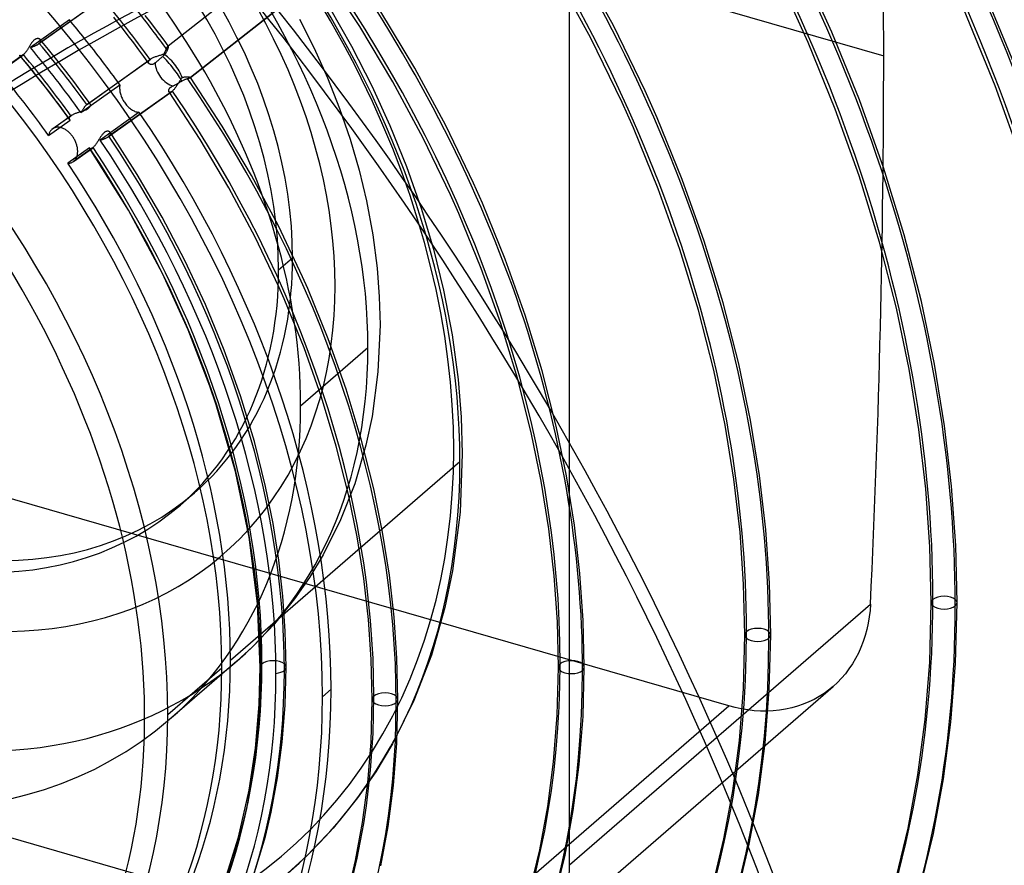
# Model space of a CAD drawing. Header units: millimetres. Extents: x -192 to 186, y -241 to 236.
# Tile 56 of 87: x 37 to 95, y -17 to 33. Entities that reach past the tile are written whole.
import ezdxf

# ---------------------------------------------------------------- set-up
doc = ezdxf.new("R2010")
doc.units = ezdxf.units.MM
doc.layers.add('MAIN-1', color=7, linetype='Continuous')
doc.layers.add('MAIN-2', color=7, linetype='Continuous')

msp = doc.modelspace()

# ---------------------------------------------------------------- linework, layer by layer
at = {"layer": 'MAIN-1'}
for p, q in [((40.115, 32.607), (41.852, 33.842)), ((42.83, 32.632), (42.659, 32.848))]:
    msp.add_line(p, q, dxfattribs=at)
for centre, major_axis, ratio, start_param, end_param in [((-0.5, -0.433), (106.054, -122.46), 0.75, 0.713724, 3.466968), ((-4.75, -4.114), (-100.489, 116.035), 0.75, -2.427868, -0.857072), ((-40.5, -35.074), (-100.489, 116.035), 0.75, -3.141592, -0.857072), ((-40.5, -35.074), (99.835, -115.279), 0.75, 0, 2.284521), ((7.442, 6.445), (-35.94, 41.5), 0.75, -1.62175, -0.64527), ((84.767, -107.909), (-48.2, -151.098), 0.807621, -2.491229, -2.293043), ((7.947, 6.882), (35.94, -41.5), 0.75, 1.517432, 1.543491)]:
    msp.add_ellipse(centre, major_axis=major_axis, ratio=ratio, start_param=start_param, end_param=end_param, dxfattribs=at)
at = {"layer": 'MAIN-2'}
for p, q in [((8.879, 53.44), (88.121, 30.565)), ((69.571, -17.197), (69.571, 46.196)), ((45.867, 31.142), (53.751, 37.342)), ((45.873, 31.145), (53.758, 37.345)), ((72.159, 32.349), (70.085, 36.153)), ((47.195, 29.276), (55.12, 35.508)), ((55.105, 35.498), (47.197, 29.279)), ((57.183, 32.297), (55.059, 35.504)), ((70.831, 31.595), (68.792, 35.342)), ((42.006, 33.955), (38.267, 31.295)), ((85.054, 31.95), (84.153, 33.962)), ((96.129, 29.344), (94.279, 33.872)), ((55.402, 33.417), (56.705, 31.122)), ((60.436, 29.835), (58.44, 33.162)), ((83.655, 31.342), (82.802, 33.251)), ((94.705, 28.799), (92.88, 33.264)), ((40.042, 32.695), (37.741, 31.058)), ((38.228, 31.264), (40.115, 32.607)), ((43.17, 32.2), (42.83, 32.632)), ((44.85, 32.52), (44.524, 32.942)), ((53.638, 32.72), (54.5, 31.004)), ((43.52, 31.748), (43.17, 32.2)), ((45.122, 32.162), (44.85, 32.52)), ((45.376, 31.824), (45.122, 32.162)), ((59.143, 29.024), (57.183, 32.297)), ((74.03, 28.501), (72.159, 32.349)), ((37.88, 31.407), (37.857, 31.38)), ((37.902, 31.434), (37.88, 31.407)), ((37.926, 31.458), (37.902, 31.434)), ((37.95, 31.48), (37.926, 31.458)), ((37.973, 31.501), (37.95, 31.48)), ((37.997, 31.519), (37.973, 31.501)), ((38.021, 31.534), (37.997, 31.519)), ((38.045, 31.547), (38.021, 31.534)), ((38.069, 31.558), (38.045, 31.547)), ((38.093, 31.567), (38.069, 31.558)), ((38.116, 31.574), (38.093, 31.567)), ((38.139, 31.578), (38.116, 31.574)), ((38.161, 31.581), (38.139, 31.578)), ((38.182, 31.581), (38.161, 31.581)), ((38.203, 31.58), (38.182, 31.581)), ((38.222, 31.578), (38.203, 31.58)), ((38.241, 31.573), (38.222, 31.578)), ((38.258, 31.568), (38.241, 31.573)), ((38.275, 31.561), (38.258, 31.568)), ((38.29, 31.552), (38.275, 31.561)), ((38.304, 31.543), (38.29, 31.552)), ((38.317, 31.532), (38.304, 31.543)), ((38.328, 31.521), (38.317, 31.532)), ((38.815, 30.93), (38.325, 31.523)), ((38.338, 31.507), (38.328, 31.521)), ((38.345, 31.492), (38.338, 31.507)), ((38.343, 31.39), (38.35, 31.408)), ((38.351, 31.477), (38.345, 31.492)), ((38.35, 31.408), (38.354, 31.426)), ((38.354, 31.461), (38.351, 31.477)), ((38.355, 31.444), (38.354, 31.461)), ((38.354, 31.426), (38.355, 31.444)), ((43.844, 31.324), (43.52, 31.748)), ((45.629, 31.484), (45.376, 31.824)), ((45.879, 31.142), (45.629, 31.484)), ((72.67, 27.807), (70.831, 31.595)), ((86.683, 27.96), (85.054, 31.95)), ((37.5, 30.824), (37.478, 30.795)), ((37.521, 30.855), (37.5, 30.824)), ((37.542, 30.886), (37.521, 30.855)), ((37.563, 30.919), (37.542, 30.886)), ((37.583, 30.952), (37.563, 30.919)), ((37.604, 30.985), (37.583, 30.952)), ((37.625, 31.019), (37.604, 30.985)), ((37.645, 31.053), (37.625, 31.019)), ((37.666, 31.087), (37.645, 31.053)), ((37.687, 31.122), (37.666, 31.087)), ((37.707, 31.156), (37.687, 31.122)), ((37.728, 31.19), (37.707, 31.156)), ((37.749, 31.223), (37.728, 31.19)), ((37.741, 31.058), (37.775, 31.068)), ((37.77, 31.256), (37.749, 31.223)), ((37.791, 31.289), (37.77, 31.256)), ((37.775, 31.068), (37.81, 31.079)), ((37.813, 31.32), (37.791, 31.289)), ((37.81, 31.079), (37.844, 31.091)), ((37.835, 31.351), (37.813, 31.32)), ((37.857, 31.38), (37.835, 31.351)), ((37.844, 31.091), (37.878, 31.102)), ((37.878, 31.102), (37.912, 31.114)), ((37.912, 31.114), (37.945, 31.126)), ((37.945, 31.126), (37.978, 31.138)), ((37.978, 31.138), (38.01, 31.15)), ((38.01, 31.15), (38.041, 31.163)), ((38.041, 31.163), (38.071, 31.177)), ((38.071, 31.177), (38.1, 31.19)), ((38.1, 31.19), (38.129, 31.205)), ((38.129, 31.205), (38.156, 31.219)), ((38.156, 31.219), (38.181, 31.234)), ((38.181, 31.234), (38.205, 31.249)), ((38.205, 31.249), (38.228, 31.264)), ((38.228, 31.264), (38.235, 31.269)), ((38.235, 31.269), (38.242, 31.274)), ((38.242, 31.274), (38.248, 31.28)), ((38.248, 31.28), (38.255, 31.285)), ((38.255, 31.285), (38.261, 31.29)), ((38.261, 31.29), (38.267, 31.295)), ((38.267, 31.295), (38.288, 31.314)), ((38.288, 31.314), (38.306, 31.333)), ((38.306, 31.333), (38.321, 31.352)), ((38.321, 31.352), (38.333, 31.371)), ((38.333, 31.371), (38.343, 31.39)), ((39.298, 30.331), (38.815, 30.93)), ((44.146, 30.923), (43.844, 31.324)), ((44.445, 30.52), (44.146, 30.923)), ((45.676, 30.781), (45.696, 30.818)), ((45.696, 30.818), (45.714, 30.855)), ((45.714, 30.855), (45.732, 30.891)), ((45.732, 30.891), (45.749, 30.926)), ((45.749, 30.926), (45.765, 30.96)), ((45.765, 30.96), (45.78, 30.991)), ((45.788, 30.827), (45.775, 30.802)), ((45.78, 30.991), (45.794, 31.02)), ((45.8, 30.852), (45.788, 30.827)), ((45.794, 31.02), (45.808, 31.047)), ((45.811, 30.876), (45.8, 30.852)), ((45.808, 31.047), (45.82, 31.071)), ((45.822, 30.9), (45.811, 30.876)), ((45.82, 31.071), (45.832, 31.092)), ((45.831, 30.924), (45.822, 30.9)), ((45.84, 30.947), (45.831, 30.924)), ((45.832, 31.092), (45.842, 31.11)), ((45.848, 30.968), (45.84, 30.947)), ((45.842, 31.11), (45.852, 31.124)), ((45.855, 30.99), (45.848, 30.968)), ((45.852, 31.124), (45.86, 31.135)), ((45.861, 31.01), (45.855, 30.99)), ((45.86, 31.135), (45.867, 31.142)), ((45.866, 31.029), (45.861, 31.01)), ((45.871, 31.047), (45.866, 31.029)), ((45.867, 31.142), (45.868, 31.142)), ((45.868, 31.142), (45.869, 31.143)), ((45.869, 31.143), (45.87, 31.144)), ((45.87, 31.144), (45.871, 31.144)), ((45.871, 31.144), (45.872, 31.145)), ((45.875, 31.063), (45.871, 31.047)), ((45.872, 31.145), (45.873, 31.145)), ((45.873, 31.145), (45.874, 31.145)), ((45.874, 31.145), (45.876, 31.145)), ((45.878, 31.079), (45.875, 31.063)), ((45.876, 31.145), (45.877, 31.145)), ((45.877, 31.145), (45.878, 31.144)), ((45.878, 31.144), (45.878, 31.143)), ((45.878, 31.143), (45.879, 31.142)), ((45.88, 31.093), (45.878, 31.079)), ((45.879, 31.142), (45.881, 31.138)), ((45.882, 31.105), (45.88, 31.093)), ((45.881, 31.138), (45.882, 31.133)), ((45.882, 31.133), (45.883, 31.125)), ((45.883, 31.116), (45.882, 31.105)), ((45.883, 31.125), (45.883, 31.116)), ((54.5, 31.004), (55.279, 29.27)), ((56.705, 31.122), (57.894, 28.797)), ((85.263, 27.405), (83.655, 31.342)), ((36.173, 29.803), (37.297, 30.602)), ((37.333, 30.63), (36.211, 29.832)), ((37.11, 30.604), (37.109, 30.608)), ((37.112, 30.6), (37.11, 30.604)), ((37.114, 30.597), (37.112, 30.6)), ((37.116, 30.593), (37.114, 30.597)), ((37.119, 30.59), (37.116, 30.593)), ((37.121, 30.587), (37.119, 30.59)), ((37.128, 30.579), (37.121, 30.587)), ((37.63, 29.97), (37.122, 30.585)), ((37.136, 30.572), (37.128, 30.579)), ((37.146, 30.566), (37.136, 30.572)), ((37.156, 30.562), (37.146, 30.566)), ((37.167, 30.559), (37.156, 30.562)), ((37.179, 30.558), (37.167, 30.559)), ((37.191, 30.558), (37.179, 30.558)), ((37.204, 30.559), (37.191, 30.558)), ((37.218, 30.562), (37.204, 30.559)), ((37.233, 30.567), (37.218, 30.562)), ((37.248, 30.573), (37.233, 30.567)), ((37.264, 30.581), (37.248, 30.573)), ((37.28, 30.591), (37.264, 30.581)), ((37.297, 30.602), (37.28, 30.591)), ((37.303, 30.606), (37.297, 30.602)), ((37.309, 30.611), (37.303, 30.606)), ((37.315, 30.615), (37.309, 30.611)), ((37.321, 30.62), (37.315, 30.615)), ((37.327, 30.625), (37.321, 30.62)), ((37.333, 30.63), (37.327, 30.625)), ((37.353, 30.649), (37.333, 30.63)), ((37.374, 30.669), (37.353, 30.649)), ((37.394, 30.691), (37.374, 30.669)), ((37.415, 30.715), (37.394, 30.691)), ((37.436, 30.74), (37.415, 30.715)), ((37.457, 30.767), (37.436, 30.74)), ((37.478, 30.795), (37.457, 30.767)), ((39.835, 29.647), (39.298, 30.331)), ((41.069, 27.685), (44.808, 30.344)), ((41.104, 27.713), (44.847, 30.375)), ((44.741, 30.115), (44.445, 30.52)), ((44.723, 30.227), (44.729, 30.243)), ((44.729, 30.243), (44.737, 30.26)), ((44.737, 30.26), (44.747, 30.277)), ((44.747, 30.277), (44.759, 30.294)), ((44.759, 30.294), (44.773, 30.311)), ((44.773, 30.311), (44.79, 30.327)), ((44.79, 30.327), (44.808, 30.344)), ((44.808, 30.344), (44.814, 30.349)), ((44.814, 30.349), (44.82, 30.355)), ((44.82, 30.355), (44.827, 30.36)), ((44.827, 30.36), (44.834, 30.365)), ((44.834, 30.365), (44.84, 30.37)), ((44.84, 30.37), (44.848, 30.375)), ((44.848, 30.375), (44.88, 30.397)), ((44.88, 30.397), (44.916, 30.418)), ((44.916, 30.418), (44.954, 30.438)), ((44.954, 30.438), (44.995, 30.458)), ((44.995, 30.458), (45.038, 30.477)), ((45.038, 30.477), (45.084, 30.495)), ((45.084, 30.495), (45.13, 30.512)), ((45.13, 30.512), (45.178, 30.529)), ((45.178, 30.529), (45.227, 30.545)), ((45.211, 30.233), (45.187, 30.214)), ((45.234, 30.253), (45.211, 30.233)), ((45.227, 30.545), (45.277, 30.561)), ((45.257, 30.273), (45.234, 30.253)), ((45.28, 30.292), (45.257, 30.273)), ((45.277, 30.561), (45.327, 30.576)), ((45.304, 30.313), (45.28, 30.292)), ((45.329, 30.334), (45.304, 30.313)), ((45.327, 30.576), (45.376, 30.591)), ((45.355, 30.356), (45.329, 30.334)), ((45.38, 30.378), (45.355, 30.356)), ((45.376, 30.591), (45.425, 30.606)), ((45.406, 30.4), (45.38, 30.378)), ((45.432, 30.422), (45.406, 30.4)), ((45.425, 30.606), (45.473, 30.62)), ((45.457, 30.443), (45.432, 30.422)), ((45.482, 30.464), (45.457, 30.443)), ((45.473, 30.62), (45.521, 30.635)), ((45.506, 30.485), (45.482, 30.464)), ((45.531, 30.506), (45.506, 30.485)), ((45.521, 30.635), (45.567, 30.65)), ((45.556, 30.528), (45.531, 30.506)), ((45.582, 30.551), (45.556, 30.528)), ((45.567, 30.65), (45.613, 30.666)), ((45.607, 30.574), (45.582, 30.551)), ((45.63, 30.598), (45.607, 30.574)), ((45.613, 30.666), (45.635, 30.705)), ((45.652, 30.623), (45.63, 30.598)), ((45.635, 30.705), (45.656, 30.743)), ((45.673, 30.648), (45.652, 30.623)), ((45.656, 30.743), (45.676, 30.781)), ((45.693, 30.673), (45.673, 30.648)), ((45.711, 30.699), (45.693, 30.673)), ((45.729, 30.724), (45.711, 30.699)), ((45.745, 30.75), (45.729, 30.724)), ((45.76, 30.776), (45.745, 30.75)), ((45.775, 30.802), (45.76, 30.776)), ((38.129, 29.35), (37.63, 29.97)), ((44.717, 30.195), (44.719, 30.211)), ((44.718, 30.179), (44.717, 30.195)), ((44.719, 30.164), (44.718, 30.179)), ((44.719, 30.211), (44.723, 30.227)), ((44.723, 30.15), (44.719, 30.164)), ((44.728, 30.136), (44.723, 30.15)), ((44.736, 30.123), (44.728, 30.136)), ((44.744, 30.111), (44.736, 30.123)), ((44.755, 30.099), (44.744, 30.111)), ((44.767, 30.088), (44.755, 30.099)), ((44.781, 30.078), (44.767, 30.088)), ((44.796, 30.069), (44.781, 30.078)), ((44.812, 30.062), (44.796, 30.069)), ((44.83, 30.056), (44.812, 30.062)), ((44.849, 30.052), (44.83, 30.056)), ((44.869, 30.049), (44.849, 30.052)), ((44.89, 30.048), (44.869, 30.049)), ((44.911, 30.05), (44.89, 30.048)), ((44.934, 30.053), (44.911, 30.05)), ((44.957, 30.058), (44.934, 30.053)), ((44.98, 30.066), (44.957, 30.058)), ((45.004, 30.076), (44.98, 30.066)), ((45.028, 30.088), (45.004, 30.076)), ((45.052, 30.103), (45.028, 30.088)), ((45.076, 30.12), (45.052, 30.103)), ((45.1, 30.139), (45.076, 30.12)), ((45.12, 30.156), (45.1, 30.139)), ((45.142, 30.175), (45.12, 30.156)), ((45.165, 30.194), (45.142, 30.175)), ((45.187, 30.214), (45.165, 30.194)), ((62.26, 26.456), (60.436, 29.835)), ((38.63, 28.712), (38.129, 29.35)), ((40.363, 28.958), (39.835, 29.647)), ((46.549, 29.072), (46.525, 29.033)), ((46.574, 29.11), (46.549, 29.072)), ((46.598, 29.146), (46.574, 29.11)), ((46.623, 29.182), (46.598, 29.146)), ((46.648, 29.216), (46.623, 29.182)), ((46.646, 29.053), (46.673, 29.07)), ((46.674, 29.249), (46.648, 29.216)), ((46.673, 29.07), (46.709, 29.092)), ((46.7, 29.28), (46.674, 29.249)), ((46.742, 29.285), (46.7, 29.28)), ((46.709, 29.092), (46.744, 29.113)), ((46.783, 29.289), (46.742, 29.285)), ((46.744, 29.113), (46.78, 29.131)), ((46.78, 29.131), (46.816, 29.148)), ((46.824, 29.293), (46.783, 29.289)), ((46.816, 29.148), (46.851, 29.164)), ((46.864, 29.295), (46.824, 29.293)), ((46.851, 29.164), (46.885, 29.178)), ((46.902, 29.297), (46.864, 29.295)), ((46.885, 29.178), (46.918, 29.19)), ((46.94, 29.298), (46.902, 29.297)), ((46.918, 29.19), (46.95, 29.202)), ((46.976, 29.299), (46.94, 29.298)), ((46.95, 29.202), (46.981, 29.212)), ((47.01, 29.299), (46.976, 29.299)), ((46.981, 29.212), (47.01, 29.221)), ((47.042, 29.298), (47.01, 29.299)), ((47.01, 29.221), (47.043, 29.23)), ((47.071, 29.297), (47.042, 29.298)), ((47.043, 29.23), (47.072, 29.239)), ((47.098, 29.296), (47.071, 29.297)), ((47.072, 29.239), (47.1, 29.246)), ((47.122, 29.295), (47.098, 29.296)), ((47.1, 29.246), (47.124, 29.252)), ((47.143, 29.293), (47.122, 29.295)), ((47.124, 29.252), (47.145, 29.258)), ((47.16, 29.291), (47.143, 29.293)), ((47.145, 29.258), (47.163, 29.263)), ((47.175, 29.289), (47.16, 29.291)), ((47.163, 29.263), (47.178, 29.268)), ((47.186, 29.286), (47.175, 29.289)), ((47.178, 29.268), (47.188, 29.272)), ((47.193, 29.284), (47.186, 29.286)), ((47.188, 29.272), (47.195, 29.276)), ((47.197, 29.281), (47.193, 29.284)), ((47.195, 29.276), (47.196, 29.277)), ((47.195, 29.276), (47.195, 29.276)), ((47.196, 29.277), (47.197, 29.278)), ((47.197, 29.28), (47.197, 29.281)), ((47.197, 29.281), (47.197, 29.281)), ((49.072, 26.412), (47.197, 29.281)), ((47.197, 29.279), (47.197, 29.28)), ((47.197, 29.28), (47.197, 29.28)), ((47.197, 29.28), (47.197, 29.28)), ((47.197, 29.28), (47.197, 29.28)), ((47.197, 29.278), (47.197, 29.279)), ((47.197, 29.279), (47.197, 29.279)), ((47.197, 29.278), (47.197, 29.278)), ((55.279, 29.27), (55.997, 27.455)), ((39.123, 28.07), (38.63, 28.712)), ((40.822, 28.343), (40.363, 28.958)), ((40.723, 27.214), (43.024, 28.852)), ((43.01, 28.739), (43.008, 28.682)), ((43.008, 28.682), (43.009, 28.623)), ((43.009, 28.623), (43.013, 28.565)), ((43.016, 28.796), (43.01, 28.739)), ((43.013, 28.565), (43.02, 28.504)), ((43.024, 28.852), (43.016, 28.796)), ((43.02, 28.504), (43.03, 28.442)), ((45.908, 28.515), (45.91, 28.531)), ((45.908, 28.498), (45.908, 28.515)), ((45.909, 28.483), (45.908, 28.498)), ((45.91, 28.531), (45.914, 28.549)), ((45.914, 28.549), (45.92, 28.567)), ((45.92, 28.567), (45.927, 28.586)), ((45.927, 28.586), (45.937, 28.605)), ((45.937, 28.605), (45.949, 28.625)), ((45.949, 28.625), (45.964, 28.644)), ((45.964, 28.644), (45.98, 28.664)), ((45.98, 28.664), (45.999, 28.683)), ((45.999, 28.683), (46.02, 28.701)), ((46.02, 28.701), (46.044, 28.72)), ((46.044, 28.72), (46.07, 28.737)), ((46.07, 28.737), (46.098, 28.754)), ((46.098, 28.754), (46.129, 28.771)), ((46.149, 28.501), (46.125, 28.479)), ((46.129, 28.771), (46.161, 28.786)), ((46.173, 28.526), (46.149, 28.501)), ((46.161, 28.786), (46.187, 28.799)), ((46.198, 28.553), (46.173, 28.526)), ((46.187, 28.799), (46.214, 28.811)), ((46.223, 28.582), (46.198, 28.553)), ((46.214, 28.811), (46.24, 28.824)), ((46.248, 28.614), (46.223, 28.582)), ((46.24, 28.824), (46.266, 28.837)), ((46.274, 28.647), (46.248, 28.614)), ((46.266, 28.837), (46.292, 28.85)), ((46.299, 28.682), (46.274, 28.647)), ((46.292, 28.85), (46.319, 28.864)), ((46.325, 28.719), (46.299, 28.682)), ((46.319, 28.864), (46.346, 28.878)), ((46.35, 28.756), (46.325, 28.719)), ((46.346, 28.878), (46.374, 28.893)), ((46.375, 28.795), (46.35, 28.756)), ((46.374, 28.893), (46.402, 28.909)), ((46.401, 28.834), (46.375, 28.795)), ((46.426, 28.874), (46.401, 28.834)), ((46.402, 28.909), (46.431, 28.924)), ((46.451, 28.914), (46.426, 28.874)), ((46.431, 28.924), (46.459, 28.94)), ((46.475, 28.954), (46.451, 28.914)), ((46.459, 28.94), (46.487, 28.956)), ((46.5, 28.994), (46.475, 28.954)), ((46.487, 28.956), (46.514, 28.972)), ((46.525, 29.033), (46.5, 28.994)), ((46.514, 28.972), (46.54, 28.987)), ((46.54, 28.987), (46.566, 29.003)), ((46.566, 29.003), (46.592, 29.019)), ((46.592, 29.019), (46.619, 29.036)), ((46.619, 29.036), (46.646, 29.053)), ((57.894, 28.797), (58.966, 26.455)), ((60.933, 25.701), (59.143, 29.024)), ((74.74, 26.908), (74.03, 28.501)), ((96.303, 24.335), (94.705, 28.799)), ((39.599, 27.433), (39.123, 28.07)), ((41.274, 27.723), (40.822, 28.343)), ((42.337, 25.782), (46.09, 28.452)), ((46.125, 28.479), (42.376, 25.813)), ((43.03, 28.442), (43.043, 28.379)), ((43.043, 28.379), (43.06, 28.314)), ((43.06, 28.314), (43.079, 28.25)), ((43.079, 28.25), (43.102, 28.185)), ((43.102, 28.185), (43.128, 28.12)), ((43.128, 28.12), (43.156, 28.057)), ((43.156, 28.057), (43.187, 27.994)), ((43.187, 27.994), (43.22, 27.933)), ((43.22, 27.933), (43.256, 27.874)), ((45.911, 28.469), (45.909, 28.483)), ((45.916, 28.456), (45.911, 28.469)), ((45.921, 28.445), (45.916, 28.456)), ((45.928, 28.434), (45.921, 28.445)), ((47.764, 25.627), (45.924, 28.44)), ((45.937, 28.426), (45.928, 28.434)), ((45.947, 28.419), (45.937, 28.426)), ((45.958, 28.414), (45.947, 28.419)), ((45.971, 28.41), (45.958, 28.414)), ((45.985, 28.409), (45.971, 28.41)), ((45.999, 28.41), (45.985, 28.409)), ((46.016, 28.414), (45.999, 28.41)), ((46.033, 28.42), (46.016, 28.414)), ((46.051, 28.428), (46.033, 28.42)), ((46.07, 28.438), (46.051, 28.428)), ((46.089, 28.451), (46.07, 28.438)), ((46.095, 28.456), (46.089, 28.451)), ((46.101, 28.46), (46.095, 28.456)), ((46.107, 28.465), (46.101, 28.46)), ((46.113, 28.469), (46.107, 28.465)), ((46.119, 28.474), (46.113, 28.469)), ((46.125, 28.479), (46.119, 28.474)), ((88.109, 23.97), (86.683, 27.96)), ((40.067, 26.791), (39.599, 27.433)), ((40.795, 27.331), (40.777, 27.302)), ((40.814, 27.36), (40.795, 27.331)), ((40.832, 27.389), (40.814, 27.36)), ((40.851, 27.417), (40.832, 27.389)), ((40.848, 27.311), (40.887, 27.323)), ((40.869, 27.444), (40.851, 27.417)), ((40.888, 27.471), (40.869, 27.444)), ((40.887, 27.323), (40.925, 27.337)), ((40.906, 27.497), (40.888, 27.471)), ((40.925, 27.523), (40.906, 27.497)), ((40.943, 27.547), (40.925, 27.523)), ((40.925, 27.337), (40.962, 27.35)), ((40.962, 27.571), (40.943, 27.547)), ((40.98, 27.593), (40.962, 27.571)), ((40.962, 27.35), (40.998, 27.364)), ((40.998, 27.614), (40.98, 27.593)), ((41.016, 27.634), (40.998, 27.614)), ((40.998, 27.364), (41.033, 27.379)), ((41.034, 27.652), (41.016, 27.634)), ((41.033, 27.379), (41.066, 27.395)), ((41.052, 27.669), (41.034, 27.652)), ((41.069, 27.685), (41.052, 27.669)), ((41.066, 27.395), (41.097, 27.412)), ((41.075, 27.69), (41.069, 27.685)), ((41.081, 27.695), (41.075, 27.69)), ((41.087, 27.7), (41.081, 27.695)), ((41.093, 27.704), (41.087, 27.7)), ((41.099, 27.709), (41.093, 27.704)), ((41.097, 27.412), (41.126, 27.429)), ((41.105, 27.713), (41.099, 27.709)), ((41.128, 27.728), (41.105, 27.713)), ((41.126, 27.429), (41.152, 27.446)), ((41.15, 27.74), (41.128, 27.728)), ((41.17, 27.748), (41.15, 27.74)), ((41.152, 27.446), (41.177, 27.465)), ((41.19, 27.753), (41.17, 27.748)), ((41.177, 27.465), (41.199, 27.484)), ((41.207, 27.756), (41.19, 27.753)), ((41.199, 27.484), (41.218, 27.503)), ((41.224, 27.755), (41.207, 27.756)), ((41.218, 27.503), (41.235, 27.523)), ((41.239, 27.751), (41.224, 27.755)), ((41.235, 27.523), (41.25, 27.543)), ((41.252, 27.745), (41.239, 27.751)), ((41.25, 27.543), (41.262, 27.562)), ((41.263, 27.737), (41.252, 27.745)), ((41.262, 27.562), (41.272, 27.582)), ((41.272, 27.726), (41.263, 27.737)), ((41.279, 27.714), (41.272, 27.726)), ((41.272, 27.582), (41.279, 27.601)), ((41.285, 27.701), (41.279, 27.714)), ((41.279, 27.601), (41.285, 27.62)), ((41.288, 27.687), (41.285, 27.701)), ((41.285, 27.62), (41.289, 27.638)), ((41.29, 27.672), (41.288, 27.687)), ((41.289, 27.638), (41.29, 27.655)), ((41.29, 27.655), (41.29, 27.672)), ((43.256, 27.874), (43.292, 27.817)), ((43.292, 27.817), (43.331, 27.763)), ((43.331, 27.763), (43.371, 27.71)), ((43.371, 27.71), (43.414, 27.657)), ((43.414, 27.657), (43.46, 27.607)), ((43.46, 27.607), (43.507, 27.558)), ((43.507, 27.558), (43.555, 27.512)), ((43.555, 27.512), (43.605, 27.469)), ((43.605, 27.469), (43.656, 27.429)), ((43.656, 27.429), (43.708, 27.392)), ((43.708, 27.392), (43.76, 27.359)), ((43.76, 27.359), (43.812, 27.33)), ((43.812, 27.33), (43.864, 27.304)), ((55.997, 27.455), (56.622, 25.636)), ((73.342, 26.3), (72.67, 27.807)), ((86.668, 23.47), (85.263, 27.405)), ((38.817, 25.859), (40.091, 26.765)), ((39.012, 26.222), (40.134, 27.02)), ((39.05, 26.251), (40.174, 27.051)), ((40.044, 26.866), (40.045, 26.881)), ((40.044, 26.852), (40.044, 26.866)), ((40.046, 26.838), (40.044, 26.852)), ((40.045, 26.881), (40.048, 26.896)), ((40.049, 26.825), (40.046, 26.838)), ((40.048, 26.896), (40.053, 26.911)), ((40.054, 26.812), (40.049, 26.825)), ((40.053, 26.911), (40.059, 26.926)), ((40.06, 26.8), (40.054, 26.812)), ((40.059, 26.926), (40.067, 26.942)), ((40.068, 26.789), (40.06, 26.8)), ((40.067, 26.942), (40.077, 26.957)), ((40.071, 26.784), (40.068, 26.789)), ((40.075, 26.78), (40.071, 26.784)), ((40.079, 26.776), (40.075, 26.78)), ((40.077, 26.957), (40.089, 26.973)), ((40.083, 26.772), (40.079, 26.776)), ((40.087, 26.768), (40.083, 26.772)), ((40.091, 26.765), (40.087, 26.768)), ((40.089, 26.973), (40.102, 26.989)), ((40.102, 26.989), (40.117, 27.004)), ((40.117, 27.004), (40.134, 27.02)), ((40.134, 27.02), (40.14, 27.025)), ((40.14, 27.025), (40.147, 27.03)), ((40.147, 27.03), (40.153, 27.035)), ((40.153, 27.035), (40.16, 27.041)), ((40.16, 27.041), (40.167, 27.046)), ((40.167, 27.046), (40.174, 27.051)), ((40.174, 27.051), (40.201, 27.069)), ((40.201, 27.069), (40.23, 27.087)), ((40.23, 27.087), (40.261, 27.104)), ((40.261, 27.104), (40.294, 27.121)), ((40.294, 27.121), (40.329, 27.137)), ((40.329, 27.137), (40.365, 27.153)), ((40.365, 27.153), (40.403, 27.168)), ((40.403, 27.168), (40.441, 27.182)), ((40.441, 27.182), (40.481, 27.196)), ((40.481, 27.196), (40.522, 27.21)), ((40.522, 27.21), (40.563, 27.224)), ((40.563, 27.224), (40.604, 27.237)), ((40.604, 27.237), (40.645, 27.249)), ((40.645, 27.249), (40.687, 27.262)), ((40.687, 27.262), (40.728, 27.274)), ((40.741, 27.244), (40.723, 27.214)), ((40.728, 27.274), (40.769, 27.286)), ((40.759, 27.273), (40.741, 27.244)), ((40.777, 27.302), (40.759, 27.273)), ((40.769, 27.286), (40.809, 27.298)), ((40.809, 27.298), (40.848, 27.311)), ((44.168, 27.225), (41.861, 25.584)), ((43.864, 27.304), (43.915, 27.282)), ((43.915, 27.282), (43.965, 27.263)), ((43.965, 27.263), (44.016, 27.248)), ((44.016, 27.248), (44.067, 27.237)), ((44.067, 27.237), (44.118, 27.229)), ((44.118, 27.229), (44.168, 27.225)), ((76.229, 23.26), (74.74, 26.908)), ((38.959, 26.168), (38.934, 26.137)), ((38.985, 26.196), (38.959, 26.168)), ((39.012, 26.222), (38.985, 26.196)), ((39.018, 26.227), (39.012, 26.222)), ((39.024, 26.232), (39.018, 26.227)), ((39.03, 26.236), (39.024, 26.232)), ((39.036, 26.241), (39.03, 26.236)), ((39.043, 26.246), (39.036, 26.241)), ((39.049, 26.25), (39.043, 26.246)), ((39.078, 26.27), (39.049, 26.25)), ((39.109, 26.287), (39.078, 26.27)), ((39.141, 26.302), (39.109, 26.287)), ((39.175, 26.315), (39.141, 26.302)), ((39.21, 26.326), (39.175, 26.315)), ((39.247, 26.335), (39.21, 26.326)), ((39.284, 26.341), (39.247, 26.335)), ((39.322, 26.345), (39.284, 26.341)), ((39.362, 26.346), (39.322, 26.345)), ((39.401, 26.344), (39.362, 26.346)), ((39.441, 26.34), (39.401, 26.344)), ((39.482, 26.334), (39.441, 26.34)), ((39.522, 26.326), (39.482, 26.334)), ((39.562, 26.316), (39.522, 26.326)), ((39.602, 26.303), (39.562, 26.316)), ((39.642, 26.289), (39.602, 26.303)), ((39.683, 26.272), (39.642, 26.289)), ((39.724, 26.252), (39.683, 26.272)), ((39.765, 26.231), (39.724, 26.252)), ((39.806, 26.207), (39.765, 26.231)), ((39.847, 26.18), (39.806, 26.207)), ((39.888, 26.152), (39.847, 26.18)), ((50.803, 23.486), (49.072, 26.412)), ((58.966, 26.455), (59.949, 24.023)), ((63.905, 23.041), (62.26, 26.456)), ((74.808, 22.707), (73.342, 26.3)), ((38.827, 25.904), (38.818, 25.859)), ((38.84, 25.948), (38.827, 25.904)), ((38.854, 25.99), (38.84, 25.948)), ((38.871, 26.03), (38.854, 25.99)), ((38.89, 26.068), (38.871, 26.03)), ((38.912, 26.103), (38.89, 26.068)), ((38.934, 26.137), (38.912, 26.103)), ((39.929, 26.122), (39.888, 26.152)), ((39.968, 26.089), (39.929, 26.122)), ((40.007, 26.055), (39.968, 26.089)), ((40.046, 26.019), (40.007, 26.055)), ((40.083, 25.981), (40.046, 26.019)), ((40.119, 25.942), (40.083, 25.981)), ((40.153, 25.902), (40.119, 25.942)), ((40.186, 25.861), (40.153, 25.902)), ((40.218, 25.819), (40.186, 25.861)), ((40.248, 25.777), (40.218, 25.819)), ((40.277, 25.733), (40.248, 25.777)), ((40.305, 25.688), (40.277, 25.733)), ((40.332, 25.641), (40.305, 25.688)), ((40.358, 25.593), (40.332, 25.641)), ((40.382, 25.544), (40.358, 25.593)), ((41.788, 25.618), (41.763, 25.578)), ((41.813, 25.657), (41.788, 25.618)), ((41.837, 25.696), (41.813, 25.657)), ((41.862, 25.735), (41.837, 25.696)), ((41.861, 25.584), (41.895, 25.594)), ((41.886, 25.772), (41.862, 25.735)), ((41.911, 25.809), (41.886, 25.772)), ((41.895, 25.594), (41.929, 25.604)), ((41.935, 25.844), (41.911, 25.809)), ((41.929, 25.604), (41.963, 25.615)), ((41.96, 25.879), (41.935, 25.844)), ((41.985, 25.912), (41.96, 25.879)), ((41.963, 25.615), (41.997, 25.626)), ((42.011, 25.943), (41.985, 25.912)), ((41.997, 25.626), (42.029, 25.637)), ((42.038, 25.972), (42.011, 25.943)), ((42.029, 25.637), (42.062, 25.648)), ((42.064, 25.999), (42.038, 25.972)), ((42.062, 25.648), (42.094, 25.66)), ((42.091, 26.023), (42.064, 25.999)), ((42.118, 26.045), (42.091, 26.023)), ((42.094, 25.66), (42.125, 25.672)), ((42.146, 26.064), (42.118, 26.045)), ((42.125, 25.672), (42.155, 25.685)), ((42.173, 26.079), (42.146, 26.064)), ((42.155, 25.685), (42.185, 25.697)), ((42.2, 26.092), (42.173, 26.079)), ((42.185, 25.697), (42.213, 25.711)), ((42.227, 26.102), (42.2, 26.092)), ((42.213, 25.711), (42.24, 25.724)), ((42.253, 26.108), (42.227, 26.102)), ((42.24, 25.724), (42.266, 25.738)), ((42.279, 26.112), (42.253, 26.108)), ((42.266, 25.738), (42.291, 25.752)), ((42.303, 26.113), (42.279, 26.112)), ((42.291, 25.752), (42.315, 25.767)), ((42.326, 26.111), (42.303, 26.113)), ((42.315, 25.767), (42.337, 25.782)), ((42.348, 26.107), (42.326, 26.111)), ((42.337, 25.782), (42.344, 25.787)), ((42.344, 25.787), (42.351, 25.792)), ((42.369, 26.101), (42.348, 26.107)), ((42.351, 25.792), (42.357, 25.797)), ((42.357, 25.797), (42.364, 25.802)), ((42.364, 25.802), (42.37, 25.808)), ((42.388, 26.093), (42.369, 26.101)), ((42.37, 25.808), (42.376, 25.813)), ((42.376, 25.813), (42.4, 25.835)), ((42.406, 26.083), (42.388, 26.093)), ((42.4, 25.835), (42.42, 25.857)), ((42.421, 26.072), (42.406, 26.083)), ((42.42, 25.857), (42.437, 25.88)), ((42.435, 26.058), (42.421, 26.072)), ((42.447, 26.043), (42.435, 26.058)), ((42.437, 25.88), (42.45, 25.902)), ((44.044, 23.562), (42.446, 26.044)), ((42.457, 26.026), (42.447, 26.043)), ((42.45, 25.902), (42.459, 25.924)), ((42.464, 26.007), (42.457, 26.026)), ((42.459, 25.924), (42.465, 25.946)), ((42.467, 25.988), (42.464, 26.007)), ((42.465, 25.946), (42.468, 25.967)), ((42.468, 25.967), (42.467, 25.988)), ((49.462, 22.76), (47.764, 25.627)), ((56.622, 25.636), (57.151, 23.818)), ((62.547, 22.344), (60.933, 25.701)), ((41.227, 25.133), (39.95, 24.224)), ((40.276, 24.316), (41.403, 25.118)), ((41.438, 25.146), (40.313, 24.345)), ((40.404, 25.495), (40.382, 25.544)), ((40.425, 25.444), (40.404, 25.495)), ((40.445, 25.393), (40.425, 25.444)), ((40.462, 25.342), (40.445, 25.393)), ((40.478, 25.291), (40.462, 25.342)), ((40.491, 25.24), (40.478, 25.291)), ((40.503, 25.189), (40.491, 25.24)), ((40.512, 25.139), (40.503, 25.189)), ((40.52, 25.089), (40.512, 25.139)), ((40.526, 25.04), (40.52, 25.089)), ((40.53, 24.993), (40.526, 25.04)), ((41.229, 25.128), (41.227, 25.133)), ((41.23, 25.124), (41.229, 25.128)), ((41.232, 25.119), (41.23, 25.124)), ((41.234, 25.115), (41.232, 25.119)), ((41.236, 25.111), (41.234, 25.115)), ((41.239, 25.107), (41.236, 25.111)), ((41.245, 25.099), (41.239, 25.107)), ((43.528, 21.452), (41.239, 25.107)), ((41.252, 25.092), (41.245, 25.099)), ((41.26, 25.086), (41.252, 25.092)), ((41.269, 25.082), (41.26, 25.086)), ((41.279, 25.078), (41.269, 25.082)), ((41.29, 25.076), (41.279, 25.078)), ((41.301, 25.076), (41.29, 25.076)), ((41.314, 25.077), (41.301, 25.076)), ((41.327, 25.08), (41.314, 25.077)), ((41.341, 25.084), (41.327, 25.08)), ((41.356, 25.09), (41.341, 25.084)), ((41.371, 25.098), (41.356, 25.09)), ((41.387, 25.107), (41.371, 25.098)), ((41.403, 25.118), (41.387, 25.107)), ((41.409, 25.122), (41.403, 25.118)), ((41.415, 25.126), (41.409, 25.122)), ((41.42, 25.131), (41.415, 25.126)), ((41.426, 25.136), (41.42, 25.131)), ((41.432, 25.141), (41.426, 25.136)), ((41.438, 25.146), (41.432, 25.141)), ((41.462, 25.168), (41.438, 25.146)), ((41.487, 25.192), (41.462, 25.168)), ((41.511, 25.219), (41.487, 25.192)), ((41.536, 25.248), (41.511, 25.219)), ((41.561, 25.279), (41.536, 25.248)), ((41.587, 25.313), (41.561, 25.279)), ((41.612, 25.347), (41.587, 25.313)), ((41.638, 25.384), (41.612, 25.347)), ((41.663, 25.421), (41.638, 25.384)), ((41.688, 25.459), (41.663, 25.421)), ((41.713, 25.498), (41.688, 25.459)), ((41.738, 25.538), (41.713, 25.498)), ((41.763, 25.578), (41.738, 25.538)), ((40.363, 24.395), (40.386, 24.423)), ((40.386, 24.423), (40.408, 24.454)), ((40.408, 24.454), (40.428, 24.487)), ((40.428, 24.487), (40.447, 24.521)), ((40.447, 24.521), (40.464, 24.558)), ((40.464, 24.558), (40.479, 24.596)), ((40.479, 24.596), (40.493, 24.636)), ((40.493, 24.636), (40.504, 24.677)), ((40.504, 24.677), (40.514, 24.72)), ((40.514, 24.72), (40.521, 24.764)), ((40.521, 24.764), (40.527, 24.809)), ((40.527, 24.809), (40.53, 24.854)), ((40.532, 24.947), (40.53, 24.993)), ((40.53, 24.854), (40.532, 24.9)), ((40.532, 24.9), (40.532, 24.947)), ((39.95, 24.225), (39.991, 24.224)), ((39.991, 24.224), (40.03, 24.226)), ((40.03, 24.226), (40.069, 24.231)), ((40.069, 24.231), (40.107, 24.239)), ((40.107, 24.239), (40.144, 24.25)), ((40.144, 24.25), (40.179, 24.263)), ((40.179, 24.263), (40.213, 24.278)), ((40.213, 24.278), (40.245, 24.296)), ((40.245, 24.296), (40.276, 24.316)), ((40.276, 24.316), (40.282, 24.321)), ((40.282, 24.321), (40.288, 24.325)), ((40.288, 24.325), (40.295, 24.33)), ((40.295, 24.33), (40.301, 24.335)), ((40.301, 24.335), (40.307, 24.34)), ((40.307, 24.34), (40.313, 24.345)), ((40.313, 24.345), (40.338, 24.369)), ((40.338, 24.369), (40.363, 24.395)), ((59.949, 24.023), (60.807, 21.574)), ((89.329, 19.995), (88.109, 23.97)), ((45.518, 21.033), (44.044, 23.562)), ((52.384, 20.516), (50.803, 23.486)), ((57.151, 23.818), (57.584, 22.008)), ((77.53, 19.612), (76.229, 23.26)), ((87.869, 19.553), (86.668, 23.47)), ((51.011, 19.85), (49.462, 22.76)), ((64.427, 21.865), (63.905, 23.041)), ((76.088, 19.117), (74.808, 22.707)), ((63.029, 21.257), (62.547, 22.344)), ((57.584, 22.008), (57.957, 20)), ((60.807, 21.574), (61.533, 19.138)), ((65.775, 18.56), (64.427, 21.865)), ((45.537, 17.71), (43.528, 21.452)), ((46.863, 18.468), (45.518, 21.033)), ((64.354, 18.007), (63.029, 21.257)), ((53.809, 17.515), (52.384, 20.516)), ((52.407, 16.913), (51.011, 19.85)), ((57.957, 20), (58.212, 18.019)), ((90.343, 16.052), (89.329, 19.995)), ((78.641, 15.979), (77.53, 19.612)), ((88.867, 15.669), (87.869, 19.553)), ((52.397, 17.927), (53.222, 18.642)), ((61.533, 19.138), (62.128, 16.725)), ((77.18, 15.543), (76.088, 19.117)), ((48.075, 15.878), (46.863, 18.468)), ((66.951, 15.254), (65.775, 18.56)), ((47.055, 14.392), (45.537, 17.71)), ((54.114, 16.822), (53.809, 17.515)), ((58.212, 18.019), (58.34, 16.328)), ((65.509, 14.759), (64.354, 18.007)), ((52.715, 16.215), (52.407, 16.913)), ((55.325, 13.851), (54.114, 16.822)), ((58.34, 16.328), (58.382, 14.67)), ((62.128, 16.725), (62.634, 14.093)), ((49.187, 13.18), (48.075, 15.878)), ((53.898, 13.311), (52.715, 16.215)), ((79.564, 12.374), (78.641, 15.979)), ((91.117, 12.36), (90.343, 16.052)), ((67.954, 11.962), (66.951, 15.254)), ((78.085, 12.001), (77.18, 15.543)), ((89.622, 12.054), (88.867, 15.669)), ((58.382, 14.67), (58.261, 11.91)), ((66.492, 11.526), (65.509, 14.759)), ((48.341, 11.062), (47.055, 14.392)), ((62.634, 14.093), (62.991, 11.444)), ((56.378, 10.879), (55.325, 13.851)), ((50.151, 10.48), (49.187, 13.18)), ((53.697, 9.903), (57.672, 13.345)), ((54.927, 10.409), (53.898, 13.311)), ((80.254, 9.057), (79.564, 12.374)), ((91.71, 8.722), (91.117, 12.36)), ((58.261, 11.91), (57.91, 9.275)), ((68.784, 8.697), (67.954, 11.962)), ((78.758, 8.758), (78.085, 12.001)), ((90.202, 8.493), (89.622, 12.054)), ((48.715, 9.963), (48.341, 11.062)), ((62.991, 11.444), (63.17, 9.217)), ((67.305, 8.323), (66.492, 11.526)), ((78.976, -7.825), (15.583, 10.475)), ((50.964, 7.791), (50.151, 10.48)), ((57.273, 7.92), (56.378, 10.879)), ((49.854, 6.012), (48.715, 9.963)), ((55.802, 7.521), (54.927, 10.409)), ((57.91, 9.275), (57.55, 7.576)), ((63.17, 9.217), (63.235, 7.054)), ((79.275, 5.564), (78.758, 8.758)), ((80.783, 5.788), (80.254, 9.057)), ((92.127, 5.148), (91.71, 8.722)), ((67.895, 5.454), (67.305, 8.323)), ((69.391, 5.755), (68.784, 8.697)), ((90.609, 4.998), (90.202, 8.493)), ((51.629, 5.127), (50.964, 7.791)), ((57.55, 7.576), (56.887, 5.297)), ((58.011, 4.987), (57.273, 7.92)), ((56.521, 4.661), (55.802, 7.521)), ((63.235, 7.054), (63.106, 3.615)), ((49.549, -5.127), (63.102, 6.61)), ((50.659, 2.135), (49.854, 6.012)), ((56.887, 5.297), (56.051, 3.155)), ((68.349, 2.629), (67.895, 5.454)), ((69.857, 2.854), (69.391, 5.755)), ((79.638, 2.428), (79.275, 5.564)), ((81.156, 2.576), (80.783, 5.788)), ((47.42, 4.754), (46.595, 4.04)), ((52.067, 2.94), (51.629, 5.127)), ((57.03, 2.163), (56.521, 4.661)), ((58.532, 2.427), (58.011, 4.987)), ((90.849, 1.579), (90.609, 4.998)), ((92.372, 1.65), (92.127, 5.148)), ((63.106, 3.615), (62.667, 0.158)), ((52.405, 0.784), (52.067, 2.94)), ((56.051, 3.155), (55.023, 1.097)), ((58.933, -0.096), (58.532, 2.427)), ((68.668, -0.144), (68.349, 2.629)), ((70.186, 0.005), (69.857, 2.854)), ((79.853, -0.639), (79.638, 2.428)), ((81.376, -0.568), (81.156, 2.576)), ((51.153, -1.777), (50.659, 2.135)), ((57.421, -0.297), (57.03, 2.163)), ((90.926, -1.725), (90.849, 1.579)), ((92.451, -1.725), (92.372, 1.65)), ((52.645, -1.335), (52.405, 0.784)), ((55.023, 1.097), (54.216, -0.243)), ((62.667, 0.158), (62.219, -2.008)), ((70.38, -2.786), (70.186, 0.005)), ((54.216, -0.243), (53.335, -1.509)), ((57.697, -2.712), (57.421, -0.297)), ((59.216, -2.575), (58.933, -0.096)), ((68.857, -2.857), (68.668, -0.144)), ((81.448, -3.629), (81.376, -0.568)), ((79.923, -3.629), (79.853, -0.639)), ((53.335, -1.509), (52.145, -2.979)), ((52.788, -3.412), (52.645, -1.335)), ((90.836, -5.233), (90.926, -1.725)), ((92.359, -5.312), (92.451, -1.725)), ((51.312, -5.532), (51.153, -1.777)), ((62.219, -2.008), (61.414, -4.824)), ((69.571, -17.197), (87.34, -1.807)), ((87.314, -2.183), (87.27, -2.559)), ((87.34, -1.807), (87.314, -2.183)), ((57.861, -5.075), (57.697, -2.712)), ((59.384, -5.004), (59.216, -2.575)), ((68.919, -5.534), (68.857, -2.857)), ((70.444, -5.534), (70.38, -2.786)), ((87.27, -2.559), (87.209, -2.933)), ((52.145, -2.979), (50.849, -4.337)), ((52.837, -5.532), (52.788, -3.412)), ((87.129, -3.302), (87.03, -3.666)), ((87.209, -2.933), (87.129, -3.302)), ((79.841, -6.804), (79.923, -3.629)), ((81.364, -6.882), (81.448, -3.629)), ((86.914, -4.022), (86.78, -4.369)), ((87.03, -3.666), (86.914, -4.022)), ((-1.747, -4.533), (61.647, -22.833)), ((50.849, -4.337), (49.935, -5.172)), ((86.78, -4.369), (86.628, -4.706)), ((49.935, -5.172), (45.96, -8.615)), ((57.916, -7.438), (57.861, -5.075)), ((59.441, -7.438), (59.384, -5.004)), ((61.414, -4.824), (60.386, -7.496)), ((86.459, -5.031), (86.273, -5.343)), ((86.628, -4.706), (86.459, -5.031)), ((45.852, -8.329), (49.044, -5.564)), ((51.256, -7.713), (51.312, -5.532)), ((52.78, -7.785), (52.837, -5.532)), ((68.847, -8.375), (68.919, -5.534)), ((70.37, -8.453), (70.444, -5.534)), ((86.072, -5.641), (85.857, -5.924)), ((86.273, -5.343), (86.072, -5.641)), ((90.573, -8.623), (90.836, -5.233)), ((92.09, -8.781), (92.359, -5.312)), ((85.627, -6.191), (85.386, -6.44)), ((85.857, -5.924), (85.627, -6.191)), ((55.492, -6.843), (54.987, -7.28)), ((67.637, -21.826), (85.129, -6.677)), ((79.603, -9.872), (79.841, -6.804)), ((81.12, -10.03), (81.364, -6.882)), ((84.871, -6.888), (84.599, -7.085)), ((85.134, -6.673), (84.871, -6.888)), ((85.386, -6.44), (85.134, -6.673)), ((57.852, -9.946), (57.916, -7.438)), ((60.386, -7.496), (59.114, -10.067)), ((59.375, -10.024), (59.441, -7.438)), ((84.013, -7.436), (83.699, -7.589)), ((84.313, -7.268), (84.013, -7.436)), ((84.599, -7.085), (84.313, -7.268)), ((51.037, -10.317), (51.256, -7.713)), ((52.61, -9.965), (52.78, -7.785)), ((61.647, -22.833), (78.976, -7.825)), ((79.343, -7.922), (78.976, -7.825)), ((79.715, -8.002), (79.343, -7.922)), ((80.091, -8.063), (79.715, -8.002)), ((80.469, -8.106), (80.091, -8.063)), ((80.847, -8.129), (80.469, -8.106)), ((81.224, -8.132), (80.847, -8.129)), ((81.598, -8.114), (81.224, -8.132)), ((81.968, -8.076), (81.598, -8.114)), ((82.331, -8.018), (81.968, -8.076)), ((82.688, -7.939), (82.331, -8.018)), ((83.035, -7.841), (82.688, -7.939)), ((83.373, -7.724), (83.035, -7.841)), ((83.699, -7.589), (83.373, -7.724)), ((68.633, -11.12), (68.847, -8.375)), ((70.15, -11.278), (70.37, -8.453)), ((90.144, -11.892), (90.573, -8.623)), ((91.651, -12.131), (92.09, -8.781)), ((79.215, -12.83), (79.603, -9.872)), ((50.661, -12.802), (51.037, -10.317)), ((52.334, -12.071), (52.61, -9.965)), ((57.663, -12.369), (57.852, -9.946)), ((59.114, -10.067), (58.128, -11.712)), ((59.18, -12.527), (59.375, -10.024)), ((80.722, -13.068), (81.12, -10.03)), ((68.286, -13.768), (68.633, -11.12)), ((69.792, -14.006), (70.15, -11.278)), ((51.958, -14.098), (52.334, -12.071)), ((58.128, -11.712), (57.059, -13.257)), ((89.561, -15.036), (90.144, -11.892)), ((91.052, -15.355), (91.651, -12.131)), ((57.357, -14.705), (57.663, -12.369)), ((58.863, -14.944), (59.18, -12.527)), ((50.036, -15.567), (50.661, -12.802)), ((57.059, -13.257), (55.623, -15.035)), ((78.687, -15.675), (79.215, -12.83)), ((80.178, -15.993), (80.722, -13.068)), ((67.814, -16.313), (68.286, -13.768)), ((51.623, -15.526), (51.958, -14.098)), ((69.305, -16.632), (69.792, -14.006)), ((55.623, -15.035), (54.052, -16.683)), ((56.94, -16.951), (57.357, -14.705)), ((58.431, -17.27), (58.863, -14.944)), ((88.873, -17.894), (89.561, -15.036)), ((49.227, -18.159), (50.036, -15.567)), ((50.663, -18.673), (51.623, -15.526)), ((78.091, -18.163), (78.687, -15.675)), ((90.337, -18.322), (91.052, -15.355)), ((79.558, -18.582), (80.178, -15.993)), ((54.052, -16.683), (52.948, -17.693)), ((67.311, -18.423), (67.814, -16.313)), ((68.778, -18.841), (69.305, -16.632)), ((56.527, -18.697), (56.94, -16.951))]:
    msp.add_line(p, q, dxfattribs=at)
for centre, major_axis, ratio, start_param, end_param in [((0, 0), (-105.399, 121.705), 0.75, -2.427868, 0.713724), ((-4.25, -3.681), (-99.835, 115.279), 0.75, -2.427868, -0.857072), ((-126.879, -155.631), (119.261, 413.131), 0.433013, -0.982794, -0.897574), ((21.428, 18.557), (-69.185, 79.888), 0.75, -2.427868, -1.685774), ((21.428, 18.557), (68.187, -78.736), 0.75, 0.713724, 1.455185), ((22, 19.053), (30.793, -35.557), 0.75, -0.857072, 2.284521), ((21.5, 18.62), (31.448, -36.313), 0.75, 0.713724, 2.114858), ((21.428, 18.557), (-61.398, 70.897), 0.75, -2.427868, -1.69127), ((21.428, 18.557), (60.4, -69.744), 0.75, 0.713724, 1.449515), ((22, 19.053), (-23.96, 27.667), 0.75, -2.427868, -0.000014), ((25.975, 22.495), (23.96, -27.667), 0.75, 0.713724, 2.284521), ((29.45, 25.504), (17.97, -20.75), 0.75, 0.713724, 3.141578), ((28.625, 24.79), (20.491, -23.661), 0.75, -0.857072, 2.284521), ((28.625, 24.79), (-17.97, 20.75), 0.75, -2.427868, -0.000014), ((21.428, 18.557), (52.613, -60.752), 0.75, 0.713724, 1.444829), ((21.428, 18.557), (-53.611, 61.905), 0.75, -2.427868, -1.698365), ((85.329, -108.088), (48.2, 151.098), 0.807621, 0.282496, 0.848549), ((-55.462, -16.432), (-59.045, -185.095), 0.807621, 1.539133, 2.167452), ((-54.901, -16.611), (59.045, 185.095), 0.807621, -1.60246, -0.974141), ((17.028, 14.747), (-48.619, 56.141), 0.75, -2.427868, -1.702721), ((17.028, 14.747), (47.621, -54.988), 0.75, 0.713724, 1.439222), ((0, 0), (-105.399, 121.705), 0.75, 0.713724, 3.855317), ((-0.5, -0.433), (106.054, -122.46), 0.75, -2.427868, -0.325375), ((12.628, 10.936), (-43.628, 50.377), 0.75, -2.427868, -1.709705), ((12.628, 10.936), (42.629, -49.224), 0.75, 0.713724, 1.432325), ((8.228, 7.126), (37.638, -43.46), 0.75, 1.459324, 1.538921), ((8.228, 7.126), (-38.636, 44.613), 0.75, -1.683525, -1.632957), ((29.45, 25.504), (17.97, -20.75), 0.75, -2.427868, -0.000014), ((28.625, 24.79), (-17.97, 20.75), 0.75, 0.713724, 3.141578), ((7.947, 6.882), (35.94, -41.5), 0.75, 1.454754, 1.517432), ((7.947, 6.882), (33.483, -38.662), 0.75, 1.451495, 1.54675), ((8.228, 7.126), (-33.644, 38.849), 0.75, -1.686995, -1.597945), ((7.442, 6.445), (-35.94, 41.5), 0.75, -2.427868, -1.62175), ((7.947, 6.882), (-32.808, 37.883), 0.75, -1.691078, -1.593862), ((8.228, 7.126), (32.646, -37.696), 0.75, 1.453235, 1.54501), ((46.003, 29.794), (-0.707, 0.899), 0.13479, -2.604588, -0.728878), ((46.003, 29.794), (0.685, -0.916), 0.317054, 0.760471, 2.523915), ((-126.879, -155.631), (119.261, 413.131), 0.433013, -1.068013, -0.982794), ((7.947, 6.882), (31.448, -36.313), 0.75, 1.448411, 1.549834), ((46.003, 29.794), (0.663, -0.932), 0.65974, -2.351289, -1.507724), ((46.003, 29.794), (0.663, -0.932), 0.65974, -1.507724, -0.647319), ((8.228, 7.126), (-38.636, 44.613), 0.75, -2.427868, -1.718519), ((7.442, 6.445), (-31.448, 36.313), 0.75, -2.427868, -1.610031), ((22, 19.053), (-23.96, 27.667), 0.75, 0.713724, 3.141578), ((8.228, 7.126), (37.638, -43.46), 0.75, 0.713724, 1.419463), ((7.947, 6.882), (35.94, -41.5), 0.75, 0.713724, 1.418389), ((4.25, 3.681), (31.448, -36.313), 0.75, 0.713724, 1.544229), ((7.947, 6.882), (33.483, -38.662), 0.75, 0.713724, 1.412448), ((8.228, 7.126), (-33.644, 38.849), 0.75, -2.427868, -1.731609), ((3.75, 3.248), (-30.793, 35.557), 0.75, 2.284521, 4.688997), ((7.947, 6.882), (-32.808, 37.883), 0.75, -2.427868, -1.730933), ((8.228, 7.126), (32.646, -37.696), 0.75, 0.713724, 1.40725), ((7.947, 6.882), (31.448, -36.313), 0.75, 0.713724, 1.406825), ((29.45, 25.504), (17.97, -20.75), 0.75, -0.000014, 0.713724), ((7.442, 6.445), (-31.448, 36.313), 0.75, 0.713724, 3.141578), ((28.625, 24.79), (-17.97, 20.75), 0.75, 3.141578, 3.855317), ((7.442, 6.445), (-35.94, 41.5), 0.75, 0.803149, 2.98553), ((25.975, 22.495), (23.96, -27.667), 0.75, -0.857072, 0.713724), ((22, 19.053), (-23.96, 27.667), 0.75, 3.141578, 3.855317), ((21.5, 18.62), (31.448, -36.313), 0.75, -0.857072, 0.713724), ((21.428, 18.557), (52.613, -60.752), 0.75, -0.017381, 0.713724), ((91.689, -1.725), (-0.762, 0), 0.5, -0.523599, 2.617994), ((91.689, -1.725), (-0.762, 0), 0.5, 2.617994, 5.759587), ((21.428, 18.557), (-53.611, 61.905), 0.75, 3.125814, 3.855317), ((17.028, 14.747), (47.621, -54.988), 0.75, -0.011774, 0.713724), ((80.685, -3.629), (-0.762, 0), 0.5, -0.523599, 2.617994), ((80.685, -3.629), (-0.762, 0), 0.5, 2.617994, 5.759587), ((17.028, 14.747), (-48.619, 56.141), 0.75, 3.13017, 3.855317), ((21.428, 18.557), (60.4, -69.744), 0.75, -0.022067, 0.713724), ((7.947, 6.882), (31.448, -36.313), 0.75, 0.020624, 0.713724), ((52.075, -5.532), (-0.762, 0), 0.5, 2.617994, 5.759587), ((69.682, -5.534), (-0.762, 0), 0.5, 2.617994, 5.759587), ((21.428, 18.557), (-61.398, 70.897), 0.75, 3.118719, 3.855317), ((7.442, 6.445), (-31.448, 36.313), 0.75, 3.141578, 3.855317), ((7.947, 6.882), (-32.808, 37.883), 0.75, -3.124804, -2.427868), ((8.228, 7.126), (32.646, -37.696), 0.75, 0.020199, 0.713724), ((8.228, 7.126), (-33.644, 38.849), 0.75, -3.124128, -2.427868), ((52.075, -5.532), (-0.762, 0), 0.5, -0.523599, 0.304852), ((52.075, -5.532), (-0.762, 0), 0.5, 1.789543, 2.617994), ((12.628, 10.936), (42.629, -49.224), 0.75, -0.004877, 0.713724), ((12.628, 10.936), (-43.628, 50.377), 0.75, 3.137154, 3.855317), ((69.682, -5.534), (-0.762, 0), 0.5, -0.523599, 2.617994), ((7.947, 6.882), (33.483, -38.662), 0.75, 0.015001, 0.713724), ((7.947, 6.882), (35.94, -41.5), 0.75, 0.00906, 0.713724), ((7.442, 6.445), (-35.94, 41.5), 0.75, 3.141578, 3.855317), ((8.228, 7.126), (37.638, -43.46), 0.75, 0.007986, 0.713724), ((58.678, -7.438), (-0.762, 0), 0.5, -0.523599, 2.617994), ((58.678, -7.438), (-0.762, 0), 0.5, 2.617994, 5.759587), ((21.428, 18.557), (68.187, -78.736), 0.75, -0.027736, 0.713724), ((8.228, 7.126), (-38.636, 44.613), 0.75, -3.137218, -2.427868), ((21.428, 18.557), (-69.185, 79.888), 0.75, 3.113222, 3.855317), ((4.25, 3.681), (31.448, -36.313), 0.75, -0.857072, 0.713724), ((21.428, 18.557), (75.974, -87.727), 0.75, -0.032242, 0.713724), ((61.647, -14.909), (-5.99, 6.917), 0.75, -3.141514, -2.427868)]:
    msp.add_ellipse(centre, major_axis=major_axis, ratio=ratio, start_param=start_param, end_param=end_param, dxfattribs=at)

doc.saveas('drawing.dxf')
